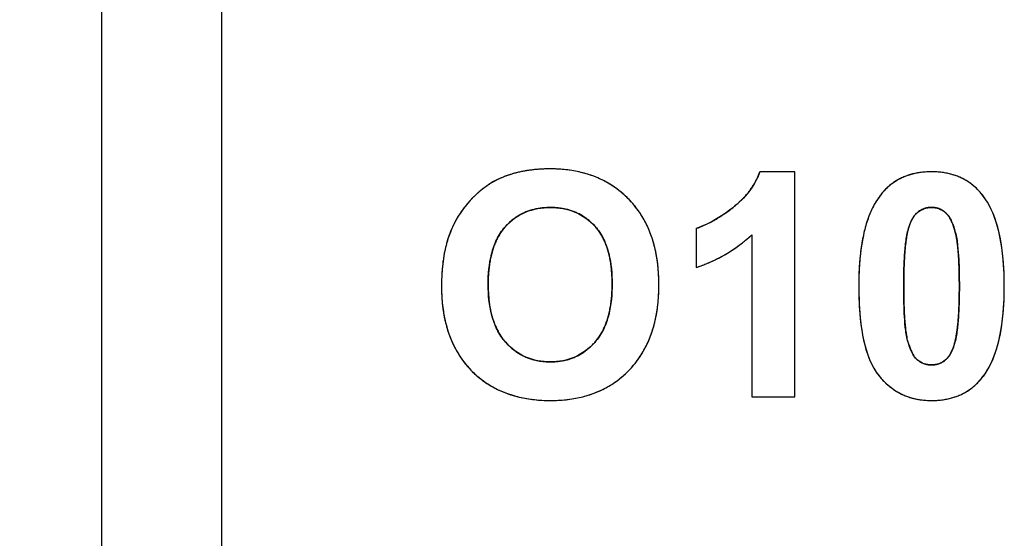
# Model space of a CAD drawing. Header units: millimetres. Extents: x 0 to 420, y 0 to 297.
# Tile 18 of 72: x 109.27 to 118.06, y 52.08 to 56.72. Entities that reach past the tile are written whole.
import ezdxf

# ---------------------------------------------------------------- set-up
doc = ezdxf.new("R2010")
doc.units = ezdxf.units.MM
doc.header["$LTSCALE"] = 23.1
doc.layers.get('0').update_dxf_attribs({"linetype": 'CONTINUOUS'})
doc.layers.add('03___PRT_ALL_CURVES', color=7, linetype='CONTINUOUS')
doc.layers.add('SCREEN_PRINTING', color=7, linetype='CONTINUOUS')
doc.styles.get("Standard").update_dxf_attribs({"font": 'txt', "width": 0.6})
doc.dimstyles.new('DIMSTYLE_1', dxfattribs={"dimtxt": 4, "dimasz": 2.6, "dimexe": 1.2, "dimexo": 0.1, "dimgap": 1, "dimtad": 1, "dimzin": 0, "dimdsep": 46, "dimtxsty": 'Standard', "dimblk": '_FILLED', "dimblk1": '_FILLED', "dimblk2": '_FILLED', "dimcen": 0.09, "dimazin": 0, "dimtp": 0.01, "dimtm": 0.01, "dimtfac": 1, "dimtofl": 0, "dimtmove": 0, "dimatfit": 3, "dimldrblk": '_FILLED', "dimfxl": 1, "dimtolj": 1, "dimtzin": 0, "dimarcsym": 0})

# ---------------------------------------------------------------- blocks, each defined once
blk = doc.blocks.new('_FILLED')
at = {"color": 0, "linetype": 'ByBlock'}
blk.add_solid([(0, 0), (-1, 0.1923), (-1, -0.1923)], dxfattribs=at)
blk = doc.blocks.new('*D5')
at = {"color": 2, "linetype": 'Continuous', "transparency": 16777216}
for p, q in [((112.7079, 130.3506), (86.2043, 130.3506)), ((87.4043, 130.3506), (87.4043, 69.9492)), ((87.4043, 9.5477), (87.4043, 69.9492)), ((112.7079, 9.5477), (86.2043, 9.5477))]:
    blk.add_line(p, q, dxfattribs=at)
at = {"color": 2, "linetype": 'Continuous', "transparency": 16777216, "xscale": 2.6, "yscale": 2.6, "zscale": 2.6}
for p, rotation in [((87.4043, 130.3506), 90), ((87.4043, 9.5477), 270)]:
    blk.add_blockref('_FILLED', p, dxfattribs=dict(at, rotation=rotation))
at = {"color": 2, "linetype": 'Continuous', "transparency": 16777216, "insert": (82.4043, 69.9492), "char_height": 4, "width": 14.4, "attachment_point": 2, "rotation": 90, "line_spacing_factor": 0.9}
blk.add_mtext('120.80', dxfattribs=at)

msp = doc.modelspace()

# ---------------------------------------------------------------- linework, layer by layer
at = {"color": 7, "linetype": 'Continuous'}
for p, q in [((111.0743, 104.0492), (111.0743, 20.1492)), ((110.0043, 100.2555), (110.0043, 39.6429))]:
    msp.add_line(p, q, dxfattribs=at)
at = {"layer": '03___PRT_ALL_CURVES', "color": 4, "linetype": 'Continuous'}
for p, q in [((116.1899, 55.3574), (115.8788, 55.3574)), ((116.1899, 53.3492), (116.1899, 55.3574)), ((115.3113, 54.8512), (115.3113, 54.5034)), ((115.8065, 54.7939), (115.8065, 53.3492)), ((115.8065, 53.3492), (116.1899, 53.3492))]:
    msp.add_line(p, q, dxfattribs=at)
for centre, radius, start, end in [((113.9628, 54.3449), 1.0354, 102.27511, 104.28683), ((113.9718, 54.3035), 1.0778, 100.35787, 102.27518), ((113.9801, 54.258), 1.124, 98.52401, 100.35794), ((113.9876, 54.2083), 1.1742, 96.76651, 98.52409), ((113.9942, 54.1523), 1.2306, 94.9601, 96.76564), ((113.9997, 54.0892), 1.2939, 93.22028, 94.96014), ((114.0035, 54.0202), 1.3631, 91.52749, 93.2202), ((114.0055, 53.9473), 1.436, 89.99346, 91.52843), ((114.0063, 54.0305), 1.3528, 86.84397, 90.02723), ((114.0131, 54.1546), 1.2285, 83.65593, 86.8406), ((114.0245, 54.2573), 1.1252, 80.13407, 83.65737), ((114.0393, 54.3426), 1.0386, 76.44648, 80.13233), ((114.0551, 54.4084), 0.971, 72.75585, 76.4427), ((115.2841, 55.5688), 0.6311, 337.50119, 340.4288), ((117.3982, 54.7127), 0.6441, 97.10279, 101.13837), ((117.4061, 54.6492), 0.7081, 93.33058, 97.10196), ((117.4105, 54.5739), 0.7835, 89.9713, 93.33321), ((117.4113, 54.5909), 0.7665, 86.38281, 90.03242), ((117.4159, 54.6643), 0.6929, 82.57578, 86.38068), ((117.4235, 54.7229), 0.6339, 78.57732, 82.57379), ((113.8585, 54.631), 0.7305, 118.75286, 120.76688), ((113.8532, 54.6408), 0.7194, 116.73874, 118.7523), ((113.8496, 54.6478), 0.7115, 114.72471, 116.73819), ((113.8476, 54.6522), 0.7067, 112.7222, 114.72416), ((113.9265, 54.4636), 0.9111, 110.51019, 112.71699), ((113.9352, 54.4404), 0.9359, 108.38468, 110.50992), ((113.9442, 54.4132), 0.9646, 106.3252, 108.38442), ((113.9535, 54.3816), 0.9975, 104.28725, 106.32475), ((114.0706, 54.4584), 0.9186, 68.68783, 72.75534), ((114.0844, 54.4939), 0.8805, 64.56226, 68.68379), ((114.0941, 54.5144), 0.8578, 60.47133, 64.55788), ((115.2742, 55.5742), 0.6424, 328.70645, 331.67221), ((115.2823, 55.5698), 0.6332, 331.67382, 334.65367), ((115.2856, 55.5682), 0.6296, 334.65531, 337.49968), ((117.3589, 54.848), 0.5026, 123.52739, 128.23366), ((117.3577, 54.8497), 0.5006, 118.81861, 123.52154), ((117.3615, 54.8427), 0.5086, 114.16069, 118.81294), ((117.3688, 54.8263), 0.5265, 109.626, 114.15571), ((117.3782, 54.7998), 0.5547, 105.28606, 109.62222), ((117.3884, 54.7625), 0.5934, 101.14208, 105.28306), ((117.4327, 54.7685), 0.5874, 74.404, 78.57454), ((117.4423, 54.8028), 0.5518, 69.94356, 74.40166), ((117.4508, 54.8263), 0.5267, 65.34778, 69.93889), ((117.4568, 54.8396), 0.5121, 60.67691, 65.34235), ((117.4589, 54.8434), 0.5078, 55.99834, 60.67115), ((117.4557, 54.8386), 0.5136, 51.35424, 55.99267), ((113.9426, 54.5177), 0.8718, 130.51655, 132.18288), ((113.9218, 54.542), 0.8399, 128.63308, 130.5174), ((113.9034, 54.5651), 0.8104, 126.70703, 128.63274), ((113.8881, 54.5855), 0.7849, 124.75421, 126.70659), ((113.8758, 54.6033), 0.7632, 122.77407, 124.75376), ((113.866, 54.6185), 0.7451, 120.76743, 122.7736), ((114.0983, 54.5219), 0.8493, 56.32253, 60.46728), ((114.0953, 54.5175), 0.8546, 52.071, 56.31805), ((114.0831, 54.502), 0.8743, 47.95344, 52.06708), ((115.2246, 55.6085), 0.7027, 320.31977, 323.11792), ((115.2454, 55.5928), 0.6767, 323.11954, 325.90502), ((115.2618, 55.5817), 0.6569, 325.90641, 328.70553), ((117.4062, 54.7997), 0.5705, 137.42583, 141.77697), ((117.3817, 54.8222), 0.5372, 132.89543, 137.42192), ((117.3664, 54.8386), 0.5147, 128.23931, 132.8905), ((117.4457, 54.8263), 0.5294, 46.80804, 51.34906), ((117.4278, 54.8073), 0.5555, 42.44467, 46.80402), ((117.401, 54.7828), 0.5918, 38.3499, 42.44241), ((113.9999, 54.4562), 0.9559, 137.30451, 138.9759), ((114.0112, 54.4457), 0.9714, 135.72913, 137.30447), ((113.9952, 54.4616), 0.9488, 133.89337, 135.73899), ((113.966, 54.4919), 0.9067, 132.18361, 133.89176), ((114.0608, 54.4773), 0.9076, 44.11759, 47.9512), ((114.1038, 54.5186), 0.848, 39.82518, 44.13622), ((115.1406, 55.6857), 0.8169, 312.68628, 315.11148), ((115.1715, 55.6549), 0.7733, 315.11204, 317.61853), ((115.1996, 55.6292), 0.7352, 317.61832, 320.31895), ((117.4985, 54.7352), 0.6831, 146.65403, 151.39646), ((117.4374, 54.7753), 0.61, 141.79208, 146.64672), ((117.4081, 54.7885), 0.5828, 34.27258, 38.34405), ((113.9727, 54.4783), 0.9208, 144.11374, 145.7883), ((113.9762, 54.4758), 0.9252, 142.47137, 144.11348), ((113.9819, 54.4714), 0.9323, 140.75886, 142.47098), ((113.9899, 54.4649), 0.9426, 138.97599, 140.75839), ((113.9787, 54.5372), 0.4977, 108.95005, 113.16893), ((113.9855, 54.5173), 0.5187, 104.78856, 108.94614), ((113.9931, 54.4884), 0.5487, 100.74172, 104.78527), ((114.0002, 54.451), 0.5867, 97.08336, 100.74212), ((114.0059, 54.4046), 0.6334, 93.47052, 97.08038), ((114.0094, 54.3464), 0.6917, 89.97282, 93.46849), ((114.0101, 54.3466), 0.6916, 86.69807, 90.02597), ((114.0135, 54.406), 0.6321, 83.11408, 86.69814), ((114.0194, 54.4551), 0.5826, 79.28436, 83.11324), ((114.0267, 54.4936), 0.5434, 75.34813, 79.28124), ((114.0341, 54.522), 0.514, 71.26746, 75.34512), ((114.0407, 54.5416), 0.4934, 67.04194, 71.26394), ((114.1047, 54.5194), 0.8468, 35.40656, 39.82058), ((114.0941, 54.5119), 0.8597, 31.19626, 35.40258), ((114.62, 56.3413), 1.6543, 305.5373, 307.9502), ((115.0672, 55.769), 0.9281, 307.90659, 310.32601), ((115.1062, 55.7229), 0.8676, 310.3281, 312.68567), ((117.6899, 54.6409), 0.8966, 155.70736, 159.58807), ((117.5824, 54.6894), 0.7787, 151.39628, 155.70955), ((117.4177, 54.8367), 0.2055, 126.5521, 129.70866), ((117.4122, 54.8443), 0.1961, 120.02303, 126.57363), ((117.409, 54.8498), 0.1898, 116.56381, 120.00066), ((117.4079, 54.8519), 0.1874, 113.22419, 116.56199), ((117.4075, 54.8528), 0.1865, 109.75464, 113.22269), ((117.4077, 54.8523), 0.1869, 106.43469, 109.75311), ((117.4082, 54.8505), 0.1888, 102.999, 106.43292), ((117.4089, 54.8473), 0.1921, 99.72236, 102.99789), ((117.4097, 54.8427), 0.1968, 96.42563, 99.72078), ((117.4104, 54.8366), 0.2029, 93.21218, 96.42456), ((117.4108, 54.8289), 0.2106, 89.98893, 93.21064), ((117.4109, 54.8302), 0.2093, 86.99132, 90.01349), ((117.4115, 54.8405), 0.199, 83.65413, 86.99175), ((117.4124, 54.8487), 0.1908, 80.38399, 83.6513), ((117.4134, 54.8546), 0.1847, 76.87638, 80.38288), ((117.4143, 54.8585), 0.1807, 73.49511, 76.8735), ((117.4148, 54.8604), 0.1788, 66.50683, 73.49308), ((117.414, 54.8585), 0.1809, 62.9092, 66.50397), ((117.4121, 54.8549), 0.1849, 59.62037, 62.90793), ((117.409, 54.8496), 0.1911, 56.14934, 59.61701), ((117.4044, 54.8427), 0.1993, 53.02167, 56.1494), ((117.3981, 54.8343), 0.2098, 49.74757, 53.01816), ((113.9811, 54.4737), 0.9304, 150.9852, 152.58232), ((113.9755, 54.4768), 0.9241, 149.32135, 150.98499), ((113.9722, 54.4787), 0.9202, 147.53374, 149.32111), ((113.9713, 54.4793), 0.9191, 145.7886, 147.53338), ((113.9915, 54.5282), 0.5122, 130.38724, 134.51614), ((113.9793, 54.5424), 0.4934, 126.11211, 130.38383), ((113.9729, 54.5511), 0.4826, 121.70953, 126.10805), ((113.9714, 54.5535), 0.4799, 117.39955, 121.70495), ((113.9737, 54.549), 0.4849, 113.17314, 117.39546), ((114.0454, 54.5529), 0.4811, 62.71013, 67.03769), ((114.0463, 54.5548), 0.4791, 54.1453, 62.69769), ((114.0374, 54.5423), 0.4944, 50.03696, 54.15369), ((114.0238, 54.5262), 0.5155, 45.92686, 50.03261), ((114.0711, 54.4981), 0.8865, 27.05396, 31.19238), ((114.9397, 55.8522), 1.0696, 297.95256, 299.68272), ((114.8931, 55.934), 1.1637, 299.68174, 301.29176), ((114.8425, 56.0173), 1.2611, 301.29005, 302.72943), ((114.7871, 56.1035), 1.3637, 302.72953, 304.13904), ((114.7239, 56.1967), 1.4763, 304.13909, 305.51637), ((117.8241, 54.5909), 1.0398, 159.58681, 163.13421), ((117.554, 54.764), 0.3587, 154.41727, 156.94624), ((117.5155, 54.7824), 0.3159, 151.7067, 154.41801), ((117.4827, 54.8001), 0.2787, 148.68557, 151.70966), ((117.4548, 54.8171), 0.246, 145.34544, 148.68788), ((117.4325, 54.8325), 0.2189, 141.92147, 145.34244), ((117.4148, 54.8464), 0.1965, 138.1119, 141.92368), ((117.4012, 54.8585), 0.1782, 134.26594, 138.10732), ((117.3908, 54.8692), 0.1633, 129.7304, 134.27026), ((117.4448, 54.8897), 0.1374, 44.96697, 49.70336), ((117.4274, 54.8724), 0.1619, 40.34828, 44.9587), ((117.4041, 54.8525), 0.1926, 36.51457, 40.36015), ((117.3744, 54.8305), 0.2295, 32.92432, 36.51378), ((117.3367, 54.8061), 0.2744, 29.7652, 32.92975), ((117.2915, 54.7802), 0.3265, 27.03678, 29.77202), ((117.238, 54.7529), 0.3866, 24.55907, 27.03947), ((117.1746, 54.7239), 0.4563, 22.33401, 24.56228), ((113.9133, 54.5028), 0.8567, 156.11009, 158.67334), ((114.0007, 54.464), 0.9522, 154.29121, 156.10036), ((113.9891, 54.4695), 0.9395, 152.5828, 154.29061), ((113.9794, 54.5392), 0.496, 143.24156, 147.83073), ((113.9603, 54.5534), 0.4722, 138.44473, 143.23666), ((114.0102, 54.5092), 0.5389, 134.51849, 138.44905), ((114.0024, 54.5041), 0.5462, 41.86845, 45.9227), ((114.0665, 54.5615), 0.4602, 37.29108, 41.87761), ((114.0485, 54.5478), 0.4828, 32.67706, 37.28474), ((114.0339, 54.4792), 0.9282, 22.93995, 27.04985), ((113.9816, 54.4571), 0.9851, 19.09783, 22.93846), ((115.0895, 55.5252), 0.7095, 288.21505, 290.46379), ((115.0677, 55.5836), 0.7719, 290.46279, 292.55783), ((115.042, 55.6457), 0.839, 292.55675, 294.50226), ((115.0122, 55.7109), 0.9107, 294.50124, 296.30999), ((114.9789, 55.7783), 0.9859, 296.30849, 297.95067), ((118.1858, 54.493), 1.4147, 166.35942, 169.17982), ((117.9897, 54.5407), 1.2128, 163.13234, 166.36486), ((117.7902, 54.682), 0.609, 165.30256, 167.94749), ((117.7847, 54.6829), 0.6034, 163.48154, 165.25268), ((117.7157, 54.7034), 0.5315, 161.5015, 163.48414), ((117.6546, 54.7238), 0.467, 159.37198, 161.50249), ((117.6006, 54.7442), 0.4093, 156.94704, 159.37591), ((117.1004, 54.6934), 0.5365, 20.31505, 22.33646), ((117.0144, 54.6615), 0.6283, 18.48143, 20.3173), ((116.9165, 54.6287), 0.7315, 16.84353, 18.48422), ((116.8036, 54.5945), 0.8495, 15.27348, 16.8434), ((114.0871, 54.4441), 1.0402, 163.48243, 165.74135), ((114.0203, 54.4639), 0.9705, 161.1308, 163.48213), ((113.9626, 54.4836), 0.9096, 158.67374, 161.13053), ((114.048, 54.5), 0.575, 152.08764, 156.25294), ((114.008, 54.5211), 0.5299, 147.83296, 152.08307), ((114.0198, 54.5295), 0.5168, 28.17151, 32.67175), ((113.9802, 54.5083), 0.5618, 24.11699, 28.17169), ((113.9286, 54.4852), 0.6183, 20.19132, 24.11361), ((113.9135, 54.4335), 1.0572, 15.40957, 19.09579), ((114.9156, 55.749), 1.3061, 308.77457, 310.88688), ((114.9071, 55.7588), 1.3191, 310.8874, 312.98756), ((118.4169, 54.4488), 1.6499, 169.17918, 171.80501), ((118.5191, 54.5556), 1.349, 171.81441, 173.3988), ((118.2288, 54.5974), 1.0557, 170.12928, 171.81316), ((117.9904, 54.6391), 0.8137, 167.9375, 170.14486), ((117.1673, 54.6944), 0.4723, 12.57933, 15.21815), ((116.9898, 54.6547), 0.6542, 10.26429, 12.58323), ((116.7457, 54.6104), 0.9022, 8.24546, 10.26883), ((116.4569, 54.5681), 1.1941, 6.85866, 8.26752), ((114.2472, 54.4066), 1.2047, 167.84508, 169.81728), ((114.163, 54.4248), 1.1185, 165.74075, 167.84559), ((114.2487, 54.4289), 0.7883, 163.66388, 167.07141), ((114.1671, 54.4528), 0.7033, 160.13834, 163.66142), ((114.1011, 54.4767), 0.6331, 156.25409, 160.13972), ((113.8623, 54.4608), 0.6889, 16.539, 20.19086), ((113.7815, 54.4368), 0.7732, 13.21745, 16.54057), ((113.8267, 54.4097), 1.1471, 11.84654, 15.40749), ((114.92, 55.7438), 1.2993, 302.41564, 304.53265), ((114.9218, 55.7413), 1.2962, 304.5332, 306.65417), ((114.9204, 55.7431), 1.2985, 306.65471, 308.77403), ((118.695, 54.4087), 1.9309, 171.80411, 174.24165), ((119.2256, 54.481), 2.0594, 174.60121, 175.52551), ((118.8665, 54.5151), 1.6988, 173.38881, 174.60855), ((116.1051, 54.5259), 1.5485, 5.41108, 6.85252), ((115.6876, 54.4859), 1.9679, 4.41749, 5.42501), ((114.4478, 54.3742), 1.4079, 171.70571, 173.5326), ((114.3413, 54.3897), 1.3003, 169.81726, 171.70549), ((114.3467, 54.4064), 0.8888, 167.06771, 170.0796), ((113.6845, 54.414), 0.8729, 10.10709, 13.21748), ((113.5688, 54.3934), 0.9904, 7.24219, 10.10833), ((113.7223, 54.3877), 1.2538, 8.6412, 11.84837), ((113.5972, 54.3688), 1.3804, 5.4454, 8.63821), ((114.8887, 55.8019), 1.3653, 294.09427, 296.1409), ((114.8995, 55.7798), 1.3407, 296.14135, 298.21377), ((114.9086, 55.7628), 1.3215, 298.21425, 300.30699), ((114.9155, 55.7509), 1.3077, 300.3075, 302.4151), ((119.012, 54.3765), 2.2496, 174.2357, 176.31125), ((120.3225, 54.4081), 3.1588, 176.67765, 177.60985), ((119.7597, 54.4406), 2.5951, 175.79409, 176.67402), ((119.4705, 54.4613), 2.3051, 175.51357, 175.78159), ((115.4124, 54.4641), 2.2439, 4.16533, 4.43318), ((115.1562, 54.4457), 2.5008, 3.45029, 4.15714), ((114.6421, 54.4152), 3.0158, 2.53459, 3.44266), ((114.7015, 54.3496), 1.6628, 175.2736, 176.93382), ((114.5677, 54.3606), 1.5286, 173.53244, 175.27378), ((114.5972, 54.3695), 1.1421, 172.93129, 175.56728), ((114.4614, 54.3863), 1.0052, 170.08, 172.93247), ((113.4356, 54.3764), 1.1246, 4.68744, 7.24539), ((113.4508, 54.3547), 1.5274, 2.6372, 5.44888), ((114.849, 55.9004), 1.4716, 288.30699, 290.10073), ((114.8628, 55.8629), 1.4316, 290.10034, 292.07824), ((114.8763, 55.8296), 1.3956, 292.0786, 294.09386), ((119.3647, 54.3537), 2.603, 176.30947, 178.20694), ((121.5937, 54.3617), 4.431, 178.34481, 178.73557), ((121.2549, 54.3714), 4.092, 178.11686, 178.34251), ((120.898, 54.3834), 3.7349, 177.59949, 178.1212), ((114.0006, 54.3864), 3.658, 1.85857, 2.54047), ((113.5613, 54.3715), 4.0975, 1.64951, 1.86709), ((113.1976, 54.3613), 4.4614, 1.22705, 1.64654), ((115.0161, 54.3373), 1.9777, 178.53204, 180.01057), ((114.8513, 54.3415), 1.8128, 176.93388, 178.53292), ((114.9222, 54.3511), 1.4677, 177.89241, 180.02165), ((114.7511, 54.3574), 1.2965, 175.5637, 177.89422), ((113.2813, 54.3638), 1.2795, 2.23972, 4.68685), ((113.1002, 54.3566), 1.4607, 359.97519, 2.24091), ((113.2862, 54.3471), 1.6922, 359.97698, 2.63729), ((119.777, 54.3408), 3.0155, 178.20728, 180.02221), ((123.4104, 54.3362), 6.2479, 179.51719, 180.00596), ((122.787, 54.341), 5.6244, 179.3029, 179.51207), ((122.369, 54.3462), 5.2064, 178.96903, 179.30443), ((121.9747, 54.3532), 4.812, 178.73353, 178.9676), ((112.8233, 54.353), 4.8358, 1.05098, 1.23019), ((112.3744, 54.3451), 5.2847, 0.59719, 1.04687), ((111.4988, 54.3365), 6.1603, 359.99126, 0.59274), ((114.9362, 54.3362), 3.124, 359.98866, 1.27548), ((114.6981, 54.3362), 1.6597, 179.97663, 182.62892), ((114.8475, 54.35), 1.393, 179.97533, 182.33934), ((113.2644, 54.3491), 1.2964, 355.48875, 357.83425), ((113.0966, 54.3554), 1.4643, 357.83333, 0.02203), ((113.3046, 54.3457), 1.6738, 357.22606, 0.02537), ((120.3387, 54.339), 3.5772, 179.98998, 181.06438), ((124.1591, 54.3349), 6.9965, 179.99447, 180.42217), ((112.011, 54.3349), 5.6482, 359.43106, 0.00661), ((114.9404, 54.3349), 3.1198, 358.70979, 0.01176), ((114.5338, 54.3287), 1.4952, 182.62849, 185.46097), ((114.6839, 54.3433), 1.2292, 182.33891, 184.85548), ((114.5453, 54.3315), 1.0901, 184.85641, 187.46735), ((113.414, 54.3372), 1.1463, 352.86585, 355.49185), ((113.4722, 54.3376), 1.506, 354.33658, 357.22481), ((123.3685, 54.3295), 6.2059, 180.42638, 180.65653), ((122.8607, 54.3236), 5.6981, 180.65612, 180.92255), ((122.4049, 54.3164), 5.2422, 180.92308, 181.15775), ((121.9456, 54.3069), 4.7828, 181.15625, 181.49769), ((113.4751, 54.3121), 4.1838, 358.19893, 358.66712), ((113.1629, 54.3197), 4.4962, 358.66368, 358.83906), ((112.743, 54.3277), 4.9161, 358.84529, 359.43079), ((114.3887, 54.3147), 1.3494, 185.45783, 188.66078), ((114.425, 54.3157), 0.9688, 187.46383, 190.41465), ((114.3207, 54.2965), 0.8628, 190.41485, 193.54462), ((113.6618, 54.3003), 0.8957, 346.94951, 349.96633), ((113.5478, 54.3204), 1.0115, 349.96753, 352.86833), ((113.6154, 54.3234), 1.3621, 351.18654, 354.33797), ((121.5464, 54.2967), 4.3835, 181.49956, 181.72042), ((121.1349, 54.284), 3.9718, 181.7168, 182.16825), ((120.781, 54.2709), 3.6177, 182.17237, 182.36878), ((120.3255, 54.2513), 3.1618, 182.35524, 183.17542), ((114.6049, 54.2679), 3.0532, 356.4829, 357.42864), ((114.0936, 54.2914), 3.565, 357.41951, 357.98), ((113.784, 54.3027), 3.8748, 357.97539, 358.19567), ((114.2657, 54.2961), 1.2251, 188.66365, 191.90326), ((114.1645, 54.2747), 1.1216, 191.90212, 195.46531), ((114.2333, 54.2754), 0.7729, 193.54387, 196.93033), ((114.161, 54.2534), 0.6972, 196.93098, 200.53068), ((113.8408, 54.2535), 0.7106, 339.99783, 343.51667), ((113.7593, 54.2776), 0.7956, 343.51957, 346.9537), ((113.8383, 54.2829), 1.1354, 344.35946, 347.91635), ((113.7369, 54.3046), 1.2392, 347.91566, 351.18515), ((119.7536, 54.2198), 2.589, 183.17957, 183.92544), ((119.4573, 54.1998), 2.292, 183.93572, 184.19407), ((115.3822, 54.2165), 2.2742, 355.30389, 355.56736), ((115.114, 54.2367), 2.5431, 355.57955, 356.48007), ((114.0813, 54.2517), 1.0353, 195.46707, 199.1995), ((114.102, 54.2314), 0.6343, 200.5304, 204.44959), ((114.0564, 54.2107), 0.5842, 204.45409, 208.39881), ((113.9608, 54.2056), 0.5814, 331.93075, 336.088), ((113.9071, 54.2294), 0.6401, 336.08953, 339.99983), ((113.9202, 54.26), 1.0504, 340.78734, 344.35601), ((119.1597, 54.1774), 1.9936, 184.17726, 185.18476), ((118.7182, 54.137), 1.5502, 185.17138, 186.59464), ((118.3517, 54.0947), 1.1813, 186.59906, 188.04863), ((116.3027, 54.1213), 1.3486, 351.53942, 353.17838), ((115.9674, 54.1619), 1.6864, 353.16369, 354.31783), ((115.624, 54.1961), 2.0315, 354.31492, 355.31743), ((114.0172, 54.2295), 0.9674, 199.20253, 203.02321), ((114.0221, 54.1921), 0.5452, 208.39894, 212.78256), ((113.9977, 54.1765), 0.5163, 212.78761, 217.23953), ((113.9833, 54.1656), 0.4982, 217.24517, 221.64542), ((114.0508, 54.1504), 0.4756, 318.21519, 323.02898), ((114.0309, 54.1653), 0.5005, 323.03377, 327.64671), ((114.0014, 54.184), 0.5354, 327.64886, 331.92681), ((113.9854, 54.2373), 0.9814, 336.81423, 340.78806), ((118.0599, 54.0532), 0.8865, 188.03058, 190.01244), ((117.8209, 54.0109), 0.6438, 190.0071, 192.30676), ((117.0259, 53.9931), 0.6139, 345.19596, 347.85398), ((116.8185, 54.038), 0.8261, 347.84041, 350.00585), ((116.5861, 54.0793), 1.0622, 349.98571, 351.53122), ((113.9694, 54.2092), 0.9155, 203.0249, 207.12242), ((113.9365, 54.1924), 0.8786, 207.12652, 211.27711), ((114.0399, 54.2157), 0.5738, 221.63116, 225.52652), ((114.0151, 54.1904), 0.5384, 225.52897, 229.59803), ((113.998, 54.1705), 0.5121, 229.60143, 233.79314), ((114.0159, 54.1727), 0.5161, 306.51623, 310.67241), ((113.9955, 54.1963), 0.5473, 310.67514, 314.62124), ((113.9673, 54.2249), 0.5874, 314.62144, 318.22235), ((114.0686, 54.1989), 0.8896, 328.79416, 332.80368), ((114.035, 54.2161), 0.9274, 332.80761, 336.8103), ((118.0132, 54.0739), 0.8457, 195.2751, 196.79346), ((117.9036, 54.0408), 0.7312, 196.79237, 198.42461), ((117.8058, 54.0081), 0.6281, 198.42112, 200.27237), ((117.7186, 53.9759), 0.5351, 200.2697, 202.31939), ((117.6429, 53.9448), 0.4533, 202.31657, 204.58443), ((117.2006, 53.9345), 0.4296, 337.15575, 339.4909), ((117.1434, 53.956), 0.4907, 339.48702, 341.54567), ((117.0798, 53.9772), 0.5577, 341.54427, 343.45246), ((117.01, 53.998), 0.6305, 343.44949, 345.14094), ((113.9181, 54.1813), 0.8571, 211.28148, 215.41513), ((113.9121, 54.1771), 0.8498, 215.41931, 219.6969), ((113.9877, 54.1564), 0.4947, 233.79754, 237.97787), ((113.9828, 54.1487), 0.4855, 237.98189, 242.2406), ((113.9822, 54.1476), 0.4842, 242.24503, 246.60636), ((113.9849, 54.1539), 0.4911, 246.61076, 250.89865), ((113.9897, 54.1679), 0.506, 250.9021, 255.01371), ((114.0308, 54.1589), 0.4969, 285.21902, 289.47668), ((114.0354, 54.1459), 0.4831, 289.48146, 293.7807), ((114.0373, 54.1415), 0.4783, 293.78559, 298.06703), ((114.0355, 54.1448), 0.482, 298.07153, 302.24425), ((114.0289, 54.1552), 0.4943, 302.24937, 306.51202), ((114.0973, 54.1808), 0.8557, 320.22868, 324.47834), ((114.0891, 54.1865), 0.8657, 324.48292, 328.79129), ((117.5781, 53.9152), 0.382, 204.58104, 207.10487), ((117.5237, 53.8873), 0.3208, 207.10206, 209.88406), ((117.4787, 53.8614), 0.269, 209.8808, 212.96289), ((117.4406, 53.8366), 0.2235, 212.94983, 216.69988), ((117.41, 53.8139), 0.1854, 216.70278, 220.66088), ((117.3866, 53.7937), 0.1545, 220.6492, 225.35778), ((117.3691, 53.776), 0.1297, 225.36307, 230.34328), ((117.4381, 53.7932), 0.1511, 309.74316, 314.4389), ((117.4252, 53.8064), 0.1696, 314.43388, 318.49723), ((117.4085, 53.8211), 0.1919, 318.50018, 322.40786), ((117.3875, 53.8373), 0.2184, 322.40247, 325.81085), ((117.3615, 53.8549), 0.2498, 325.81417, 329.15648), ((117.3296, 53.874), 0.2869, 329.15145, 332.08843), ((117.293, 53.8934), 0.3284, 332.08495, 334.71608), ((117.2507, 53.9134), 0.3752, 334.71471, 337.1555), ((113.9176, 54.1818), 0.857, 219.70164, 224.02109), ((113.9955, 54.1899), 0.5286, 255.01652, 258.96042), ((114.0016, 54.221), 0.5604, 258.96506, 262.95897), ((114.0067, 54.2623), 0.602, 262.96011, 266.69968), ((114.0095, 54.3115), 0.6512, 266.69774, 270.02236), ((114.0101, 54.3071), 0.6469, 269.97175, 273.58878), ((114.0134, 54.2534), 0.5931, 273.59134, 277.34287), ((114.0187, 54.212), 0.5513, 277.34627, 281.17872), ((114.0249, 54.1809), 0.5197, 281.18116, 285.21589), ((114.0943, 54.1833), 0.8597, 316.19565, 320.22482), ((117.4064, 53.821), 0.188, 230.33723, 240.82348), ((117.4034, 53.8159), 0.1821, 240.87767, 247.8003), ((117.404, 53.8174), 0.1838, 247.80249, 251.28711), ((117.4051, 53.8207), 0.1873, 251.28887, 254.67353), ((117.4065, 53.8257), 0.1924, 254.6747, 257.89805), ((117.4078, 53.8321), 0.199, 257.89852, 260.912), ((117.4091, 53.8401), 0.2071, 260.91378, 263.95827), ((117.4101, 53.85), 0.2171, 263.95909, 266.90387), ((117.4108, 53.8623), 0.2294, 266.90711, 270.01575), ((117.4109, 53.86), 0.2271, 269.9788, 273.14429), ((117.4118, 53.8446), 0.2116, 273.14973, 276.11652), ((117.413, 53.833), 0.2, 276.11776, 279.23787), ((117.4144, 53.8241), 0.191, 279.24008, 282.42516), ((117.4159, 53.8177), 0.1843, 282.42604, 285.97815), ((117.417, 53.8137), 0.1803, 285.982, 289.32045), ((117.4175, 53.8123), 0.1788, 289.3231, 292.89156), ((117.4171, 53.8132), 0.1797, 292.89452, 296.33537), ((117.4155, 53.8163), 0.1832, 296.33886, 299.89907), ((117.4103, 53.8252), 0.1935, 299.93719, 306.57317), ((117.4008, 53.8382), 0.2096, 306.53683, 309.71598), ((113.9225, 54.186), 0.8634, 224.00209, 228.05252), ((113.9071, 54.1691), 0.8405, 228.0559, 232.26448), ((114.0988, 54.1756), 0.851, 307.81981, 312.05234), ((114.0783, 54.1983), 0.8816, 312.05647, 316.21593), ((117.3229, 53.8428), 0.4892, 213.9905, 218.45848), ((117.4747, 53.9636), 0.6832, 218.47289, 222.3455), ((117.4036, 53.8858), 0.5877, 317.21055, 321.49443), ((117.4028, 53.8865), 0.5887, 321.49541, 325.56143), ((113.9012, 54.1615), 0.8309, 232.26866, 236.56105), ((113.9033, 54.1648), 0.8349, 236.56547, 240.84564), ((113.9117, 54.18), 0.8523, 240.84914, 244.92994), ((114.1035, 54.1725), 0.8458, 295.16665, 299.43788), ((114.1095, 54.1619), 0.8336, 299.44259, 303.57459), ((114.1085, 54.1632), 0.8353, 303.5789, 307.81533), ((117.4361, 53.9284), 0.631, 222.34701, 226.48359), ((117.4083, 53.8992), 0.5907, 226.48673, 230.82587), ((117.3902, 53.8771), 0.5621, 230.83007, 235.33898), ((117.4591, 53.8286), 0.5078, 303.55713, 308.20684), ((117.4496, 53.8406), 0.5232, 308.21237, 312.76792), ((117.4317, 53.8599), 0.5495, 312.77286, 317.20632), ((113.9248, 54.208), 0.8831, 244.93403, 249.01706), ((113.9412, 54.2509), 0.9291, 249.02077, 253.04146), ((113.9588, 54.3087), 0.9895, 253.04207, 256.74302), ((113.976, 54.3819), 1.0647, 256.74531, 260.33427), ((113.9917, 54.4744), 1.1585, 260.33653, 263.82305), ((114.0296, 54.4478), 1.132, 276.16349, 279.56294), ((114.0445, 54.3593), 1.0422, 279.5624, 283.27922), ((114.0612, 54.2885), 0.9695, 283.28248, 287.06478), ((114.0775, 54.2353), 0.9138, 287.06728, 291.00467), ((114.0922, 54.1968), 0.8726, 291.00729, 295.16268), ((117.3803, 53.8628), 0.5447, 235.34418, 239.96635), ((117.377, 53.8573), 0.5384, 239.97217, 244.61956), ((117.379, 53.8614), 0.5429, 244.62539, 249.25053), ((117.3844, 53.8759), 0.5584, 249.25569, 253.75464), ((117.3917, 53.9012), 0.5847, 253.75846, 258.04583), ((117.4336, 53.9061), 0.5894, 281.13787, 285.38627), ((117.4437, 53.8692), 0.5512, 285.39104, 289.71755), ((117.4526, 53.8442), 0.5246, 289.72168, 294.23359), ((117.4592, 53.8295), 0.5086, 294.23888, 298.86468), ((117.4618, 53.8246), 0.503, 298.8706, 303.55113), ((114.0035, 54.5836), 1.2683, 263.82013, 266.89746), ((114.0105, 54.7132), 1.3982, 266.90133, 270.02701), ((114.0117, 54.6802), 1.3651, 269.97668, 272.88466), ((114.0181, 54.555), 1.2397, 272.88184, 276.16176), ((117.3994, 53.9378), 0.6221, 258.04932, 262.17438), ((117.4062, 53.9872), 0.6719, 262.17761, 266.15641), ((117.4105, 54.0517), 0.7366, 266.15998, 270.03218), ((117.4113, 54.0974), 0.7823, 269.97045, 273.33195), ((117.4158, 54.0204), 0.7052, 273.32954, 277.09679), ((117.4237, 53.9563), 0.6406, 277.09779, 281.13514)]:
    msp.add_arc(centre, radius, start, end, dxfattribs=at)
for points in [[(118.0595, 54.4057), (118.0523, 54.7247), (117.9954, 54.9616), (117.8897, 55.1166)], [(116.7621, 54.2726), (116.7682, 53.9479), (116.8194, 53.7142), (116.9172, 53.5693)], [(117.8883, 53.5536), (117.9952, 53.7093), (118.0522, 53.9461), (118.0595, 54.2647)], [(117.1974, 53.8511), (117.1955, 53.8581), (117.1936, 53.8657), (117.1919, 53.8737)]]:
    msp.add_open_spline(points, degree=3, dxfattribs=at)
at = {"layer": 'SCREEN_PRINTING', "color": 7, "linetype": 'Continuous'}
for p, q in [((116.1899, 55.3574), (115.8788, 55.3574)), ((116.1899, 53.3492), (116.1899, 55.3574)), ((115.3113, 54.8512), (115.3113, 54.5034)), ((115.8065, 54.7939), (115.8065, 53.3492)), ((115.8065, 53.3492), (116.1899, 53.3492))]:
    msp.add_line(p, q, dxfattribs=at)
for points, knots in [([(114.0057, 55.3833), (113.8957, 55.3832), (113.7473, 55.3666), (113.6085, 55.3183), (113.5746, 55.304)], [0, 0, 0, 0, 0.749473, 1, 1, 1, 1]), ([(114.7124, 55.1091), (114.6672, 55.1557), (114.5665, 55.2395), (114.3328, 55.3559), (114.135, 55.3833), (114.0057, 55.3833)], [0, 0, 0, 0, 0.25046, 0.500904, 1, 1, 1, 1]), ([(115.8788, 55.3574), (115.8562, 55.2937), (115.7893, 55.1732), (115.6907, 55.0783), (115.6373, 55.0368)], [0, 0, 0, 0, 0.499684, 1, 1, 1, 1]), ([(117.4109, 55.3574), (117.3255, 55.3574), (117.1941, 55.3364), (117.0455, 55.2481), (116.9846, 55.1863), (116.9581, 55.1526)], [0, 0, 0, 0, 0.498756, 0.749356, 1, 1, 1, 1]), ([(117.8651, 55.15), (117.8384, 55.1838), (117.7774, 55.2459), (117.6287, 55.3356), (117.4966, 55.3574), (117.4109, 55.3574)], [0, 0, 0, 0, 0.250672, 0.501296, 1, 1, 1, 1]), ([(114.9784, 54.3465), (114.9784, 54.484), (114.9545, 54.6936), (114.8445, 54.9483), (114.7603, 55.0596), (114.7124, 55.1091)], [0, 0, 0, 0, 0.499373, 0.749702, 1, 1, 1, 1]), ([(116.9581, 55.1526), (116.871, 55.0422), (116.7775, 54.762), (116.7615, 54.4812), (116.7615, 54.3396)], [0, 0, 0, 0, 0.498348, 1, 1, 1, 1]), ([(118.0603, 54.3355), (118.0602, 54.4773), (118.0443, 54.7581), (117.9525, 55.0397), (117.8651, 55.15)], [0, 0, 0, 0, 0.501795, 1, 1, 1, 1]), ([(113.6069, 54.8666), (113.6565, 54.9225), (113.7825, 55.0144), (113.9349, 55.0381), (114.0098, 55.0381)], [0, 0, 0, 0, 0.499505, 1, 1, 1, 1]), ([(114.0098, 55.0381), (114.0839, 55.0381), (114.235, 55.0148), (114.3598, 54.9238), (114.4092, 54.8687)], [0, 0, 0, 0, 0.500468, 1, 1, 1, 1]), ([(115.6373, 55.0368), (115.5631, 54.979), (115.4576, 54.9085), (115.3411, 54.861), (115.3113, 54.8512)], [0, 0, 0, 0, 0.749685, 1, 1, 1, 1]), ([(117.2864, 54.9948), (117.3037, 55.0091), (117.3432, 55.0323), (117.3885, 55.0395), (117.4109, 55.0395)], [0, 0, 0, 0, 0.499971, 1, 1, 1, 1]), ([(117.4109, 55.0395), (117.433, 55.0395), (117.4779, 55.0323), (117.5167, 55.0088), (117.5336, 54.9945)], [0, 0, 0, 0, 0.499994, 1, 1, 1, 1]), ([(117.2012, 54.8365), (117.2128, 54.8804), (117.2339, 54.9394), (117.2747, 54.9851), (117.2864, 54.9948)], [0, 0, 0, 0, 0.749227, 1, 1, 1, 1]), ([(117.5336, 54.9945), (117.5589, 54.9731), (117.5936, 54.9132), (117.6143, 54.8505), (117.6231, 54.8183)], [0, 0, 0, 0, 0.498562, 1, 1, 1, 1]), ([(113.1301, 54.8498), (113.1124, 54.8098), (113.0543, 54.6446), (113.0384, 54.4677), (113.0384, 54.3369)], [0, 0, 0, 0, 0.250487, 1, 1, 1, 1]), ([(113.4545, 54.3506), (113.4545, 54.4419), (113.466, 54.5806), (113.5261, 54.7544), (113.5766, 54.8324), (113.6069, 54.8666)], [0, 0, 0, 0, 0.4997, 0.749913, 1, 1, 1, 1]), ([(114.4092, 54.8687), (114.4395, 54.8348), (114.49, 54.7575), (114.5496, 54.5846), (114.5609, 54.4468), (114.5609, 54.356)], [0, 0, 0, 0, 0.250077, 0.500289, 1, 1, 1, 1]), ([(117.1626, 54.3355), (117.1625, 54.4194), (117.1646, 54.5454), (117.1777, 54.7127), (117.1905, 54.7959), (117.2012, 54.8365)], [0, 0, 0, 0, 0.500031, 0.75004, 1, 1, 1, 1]), ([(115.3113, 54.5034), (115.4027, 54.5336), (115.5802, 54.6122), (115.7361, 54.7283), (115.8065, 54.7939)], [0, 0, 0, 0, 0.50005, 1, 1, 1, 1]), ([(117.6231, 54.8183), (117.6337, 54.7793), (117.6453, 54.6989), (117.6574, 54.5378), (117.6591, 54.4164), (117.6592, 54.3355)], [0, 0, 0, 0, 0.249947, 0.499949, 1, 1, 1, 1]), ([(113.0384, 54.3369), (113.0384, 54.2015), (113.0621, 53.995), (113.1712, 53.7445), (113.2542, 53.635), (113.3014, 53.5862)], [0, 0, 0, 0, 0.499357, 0.74969, 1, 1, 1, 1]), ([(113.611, 53.8345), (113.5806, 53.8688), (113.5292, 53.9463), (113.4668, 54.1199), (113.4545, 54.259), (113.4545, 54.3506)], [0, 0, 0, 0, 0.25013, 0.500358, 1, 1, 1, 1]), ([(114.5609, 54.356), (114.5609, 54.2634), (114.5491, 54.1229), (114.4878, 53.9469), (114.4363, 53.8681), (114.4054, 53.8335)], [0, 0, 0, 0, 0.499692, 0.749909, 1, 1, 1, 1]), ([(114.7147, 53.5883), (114.7622, 53.6377), (114.8453, 53.7486), (114.9546, 54.0015), (114.9784, 54.2098), (114.9784, 54.3465)], [0, 0, 0, 0, 0.2503, 0.500627, 1, 1, 1, 1]), ([(116.7615, 54.3396), (116.7615, 54.2008), (116.7718, 53.9912), (116.8345, 53.7203), (116.8966, 53.5927), (116.9398, 53.5385)], [0, 0, 0, 0, 0.500197, 0.750384, 1, 1, 1, 1]), ([(117.1974, 53.8511), (117.1868, 53.8902), (117.1755, 53.9709), (117.1642, 54.1326), (117.1625, 54.2544), (117.1626, 54.3355)], [0, 0, 0, 0, 0.249942, 0.499945, 1, 1, 1, 1]), ([(117.6592, 54.3355), (117.6591, 54.2519), (117.6569, 54.1263), (117.6432, 53.9596), (117.6302, 53.8767), (117.6194, 53.8363)], [0, 0, 0, 0, 0.500029, 0.750038, 1, 1, 1, 1]), ([(117.8635, 53.52), (117.9513, 53.6303), (118.0443, 53.9121), (118.0603, 54.1935), (118.0603, 54.3355)], [0, 0, 0, 0, 0.498191, 1, 1, 1, 1]), ([(114.0098, 53.6602), (113.9354, 53.6602), (113.7838, 53.6859), (113.6605, 53.7791), (113.611, 53.8345)], [0, 0, 0, 0, 0.500237, 1, 1, 1, 1]), ([(114.4054, 53.8335), (114.3563, 53.7785), (114.2342, 53.6856), (114.0836, 53.6602), (114.0098, 53.6602)], [0, 0, 0, 0, 0.499804, 1, 1, 1, 1]), ([(117.2864, 53.6762), (117.261, 53.6972), (117.2266, 53.7569), (117.2061, 53.8191), (117.1974, 53.8511)], [0, 0, 0, 0, 0.498487, 1, 1, 1, 1]), ([(117.6194, 53.8363), (117.6116, 53.8068), (117.5924, 53.7492), (117.5581, 53.6963), (117.5347, 53.6769)], [0, 0, 0, 0, 0.501271, 1, 1, 1, 1]), ([(117.4109, 53.633), (117.3885, 53.6329), (117.3434, 53.6394), (117.3036, 53.662), (117.2864, 53.6762)], [0, 0, 0, 0, 0.500195, 1, 1, 1, 1]), ([(117.5347, 53.6769), (117.5176, 53.6628), (117.4783, 53.6395), (117.4331, 53.6329), (117.4109, 53.633)], [0, 0, 0, 0, 0.499915, 1, 1, 1, 1]), ([(113.3014, 53.5862), (113.3466, 53.5395), (113.4479, 53.4558), (113.6833, 53.3414), (113.8815, 53.3151), (114.0111, 53.3151)], [0, 0, 0, 0, 0.250424, 0.500844, 1, 1, 1, 1]), ([(114.0111, 53.3151), (114.1399, 53.315), (114.337, 53.342), (114.5699, 53.4577), (114.67, 53.5417), (114.7147, 53.5883)], [0, 0, 0, 0, 0.499105, 0.749545, 1, 1, 1, 1]), ([(116.9398, 53.5385), (116.9954, 53.4686), (117.1382, 53.3481), (117.3214, 53.315), (117.4109, 53.3151)], [0, 0, 0, 0, 0.499826, 1, 1, 1, 1]), ([(117.4109, 53.3151), (117.4961, 53.3151), (117.6276, 53.3362), (117.7759, 53.4248), (117.8368, 53.4864), (117.8635, 53.52)], [0, 0, 0, 0, 0.498738, 0.749344, 1, 1, 1, 1])]:
    msp.add_open_spline(points, degree=3, knots=knots, dxfattribs=at)
for points in [[(113.5746, 55.304), (113.4776, 55.2634), (113.3891, 55.1991), (113.3157, 55.1238)], [(113.3157, 55.1238), (113.2387, 55.0447), (113.1747, 54.9507), (113.1301, 54.8498)]]:
    msp.add_open_spline(points, degree=3, dxfattribs=at)

# ---------------------------------------------------------------- dimensions: what is measured, and where the dimension line sits
at = {"color": 2, "linetype": 'Continuous'}
dim = msp.add_linear_dim(base=(87.4043, 9.5477), p1=(112.8079, 130.3506), p2=(112.8079, 9.5477), angle=270, dimstyle='DIMSTYLE_1', dxfattribs=at)
dim.commit()
dim.dimension.update_dxf_attribs({"geometry": '*D5', "text_midpoint": (87.4043, 70.2492), "dimtype": 160})

doc.saveas('drawing.dxf')
